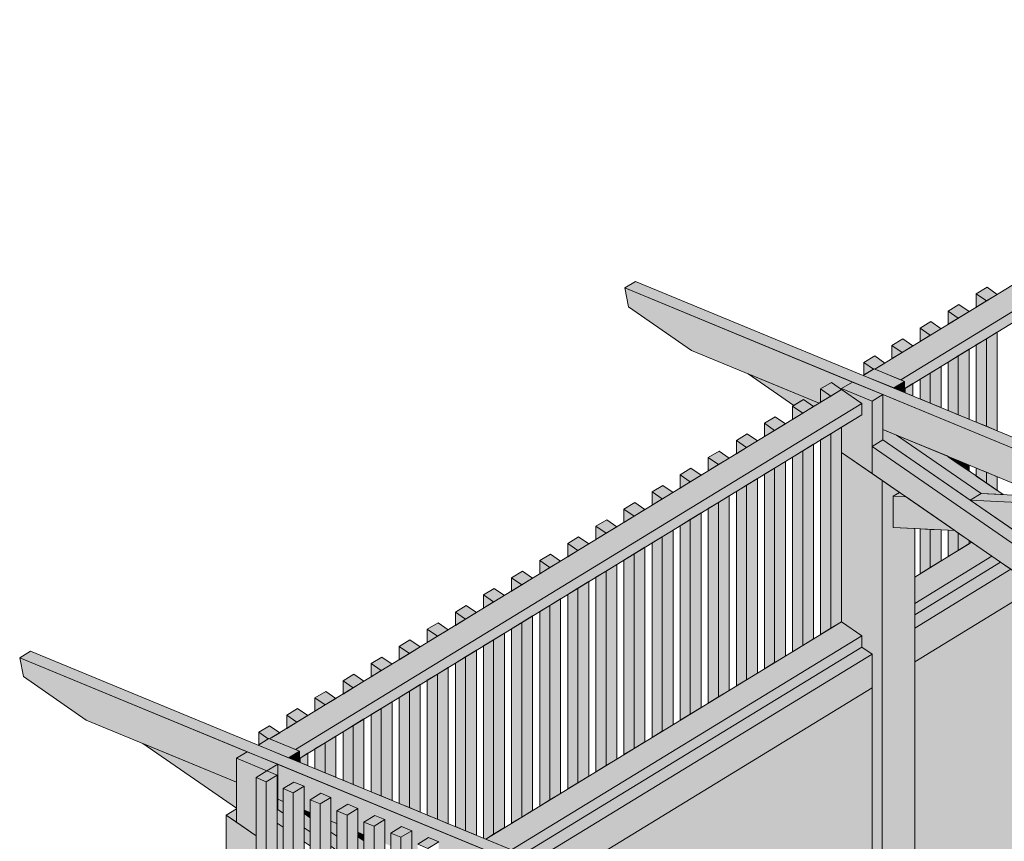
# Model space of a CAD drawing. Header units: millimetres. Extents: x 0 to 1517, y -116 to 725.
# Tile 174 of 256: x 704 to 737, y 600 to 627. Entities that reach past the tile are written whole.
import ezdxf

# ---------------------------------------------------------------- set-up
doc = ezdxf.new("R2010")
doc.units = ezdxf.units.MM
doc.layers.add('Ech.1_100', color=7, linetype='Continuous')

msp = doc.modelspace()

# ---------------------------------------------------------------- hatches: boundary and pattern name
at = {"layer": 'Ech.1_100', "linetype": 'Continuous', "lineweight": 5, "true_color": 0xe0d1b3, "transparency": 33554687}
for points in [[(732.983, 615.688), (733.854, 615.329), (752.945, 626.989), (752.26, 627.462), (732.983, 615.688)], [(733.854, 615.329), (733.984, 615.275), (733.984, 615.028), (752.945, 626.609), (752.945, 626.989), (733.854, 615.329)], [(712.586, 603.23), (713.457, 602.871), (732.549, 614.532), (731.864, 615.005), (712.586, 603.23)], [(733.984, 614.902), (734.006, 614.893), (734.006, 615.041), (733.984, 615.028), (733.984, 614.902)], [(713.457, 602.871), (713.587, 602.817), (713.587, 602.57), (732.549, 614.151), (732.549, 614.532), (713.457, 602.871)], [(734.326, 607.79), (736.931, 609.381), (736.246, 609.854), (734.326, 608.682), (734.326, 607.79)], [(734.326, 607.41), (737.224, 609.18), (736.931, 609.381), (734.326, 607.79), (734.326, 607.41)], [(719.867, 599.85), (720.738, 599.491), (732.549, 606.704), (731.864, 607.177), (719.867, 599.85)], [(720.738, 599.491), (721.11, 599.337), (732.549, 606.324), (732.549, 606.704), (720.738, 599.491)], [(713.587, 602.444), (713.609, 602.435), (713.609, 602.583), (713.587, 602.57), (713.587, 602.444)]]:
    msp.add_hatch(color=254, dxfattribs=at).paths.add_polyline_path(points)
at = {"layer": 'Ech.1_100', "linetype": 'Continuous', "lineweight": 5, "true_color": 0xd4c4b3, "transparency": 33554687}
for points in [[(761.024, 603.734), (724.922, 618.645), (724.557, 618.422), (760.66, 603.511), (761.024, 603.734)], [(726.801, 616.32), (731.106, 614.542), (731.157, 614.573), (731.157, 615.019), (731.521, 615.241), (731.864, 615.005), (731.864, 615.032), (732.228, 615.254), (724.557, 618.422), (724.682, 617.783), (726.801, 616.32)], [(753.809, 606.341), (733.255, 614.83), (733.255, 613.654), (753.444, 605.316), (753.444, 606.119), (753.809, 606.341)], [(748.755, 602.129), (749.12, 602.352), (733.255, 613.306), (732.891, 613.084), (748.755, 602.129)], [(736.563, 611.496), (737.303, 611.459), (735.417, 612.761), (733.709, 613.467), (736.563, 611.496)], [(748.054, 601.701), (748.755, 602.129), (732.891, 613.084), (732.891, 612.171), (748.054, 601.701)], [(740.628, 591.276), (704.525, 606.187), (704.161, 605.964), (740.263, 591.054), (740.628, 591.276)], [(711.831, 602.796), (704.161, 605.964), (704.286, 605.325), (706.404, 603.862), (711.467, 601.771), (711.467, 602.574), (711.831, 602.796)], [(717.941, 599.9), (718.284, 599.759), (718.284, 598.956), (718.485, 598.873), (718.485, 599.303), (718.849, 599.525), (719.192, 599.384), (719.192, 598.581), (719.393, 598.498), (719.393, 598.928), (719.757, 599.15), (720.099, 599.009), (720.099, 598.206), (720.3, 598.123), (720.3, 598.553), (720.665, 598.775), (721.007, 598.634), (721.007, 597.831), (721.208, 597.748), (721.208, 598.178), (721.572, 598.4), (721.915, 598.259), (721.915, 597.456), (722.116, 597.373), (722.116, 597.803), (722.48, 598.025), (722.823, 597.884), (722.823, 597.081), (723.024, 596.998), (723.024, 597.428), (723.388, 597.65), (723.731, 597.509), (723.731, 596.706), (723.932, 596.623), (723.932, 597.053), (724.296, 597.276), (724.638, 597.134), (724.638, 596.331), (724.839, 596.248), (724.839, 596.678), (725.204, 596.901), (725.546, 596.759), (725.546, 595.956), (725.747, 595.873), (725.747, 596.303), (726.111, 596.526), (726.454, 596.384), (726.454, 595.581), (726.655, 595.498), (726.655, 595.928), (727.019, 596.151), (727.362, 596.009), (727.362, 595.206), (727.563, 595.123), (727.563, 595.553), (727.927, 595.776), (728.269, 595.634), (728.269, 594.832), (728.47, 594.749), (728.47, 595.179), (728.835, 595.401), (729.177, 595.259), (729.177, 594.457), (729.378, 594.374), (729.378, 594.804), (729.742, 595.026), (730.085, 594.885), (730.085, 594.082), (730.286, 593.999), (730.286, 594.429), (730.65, 594.651), (730.993, 594.51), (730.993, 593.707), (731.194, 593.624), (731.194, 594.054), (731.558, 594.276), (731.9, 594.135), (731.9, 593.332), (732.101, 593.249), (732.101, 593.679), (732.466, 593.901), (732.808, 593.76), (732.808, 592.957), (733.009, 592.874), (733.009, 593.304), (733.048, 593.328), (733.048, 593.661), (733.412, 593.883), (712.859, 602.372), (712.859, 601.196), (713.038, 601.122), (713.038, 601.552), (713.403, 601.775), (713.745, 601.633), (713.745, 600.83), (713.946, 600.747), (713.946, 601.177), (714.31, 601.4), (714.653, 601.258), (714.653, 600.455), (714.854, 600.372), (714.854, 600.802), (715.218, 601.025), (715.561, 600.883), (715.561, 600.08), (715.762, 599.997), (715.762, 600.427), (716.126, 600.65), (716.468, 600.508), (716.468, 599.706), (716.669, 599.623), (716.669, 600.052), (717.034, 600.275), (717.376, 600.133), (717.376, 599.331), (717.577, 599.248), (717.577, 599.678), (717.941, 599.9)], [(712.859, 600.848), (712.837, 600.835), (712.837, 600.389), (713.038, 600.25), (713.038, 600.724), (712.859, 600.848)], [(713.946, 600.747), (713.745, 600.83), (713.745, 600.71), (713.946, 600.572), (713.946, 600.747)], [(712.837, 599.507), (713.038, 599.368), (713.038, 600.25), (712.837, 600.389), (712.837, 599.507)], [(714.854, 600.372), (714.653, 600.455), (714.653, 600.084), (714.854, 599.945), (714.854, 600.372)], [(713.946, 600.098), (713.745, 600.236), (713.745, 599.762), (713.946, 599.624), (713.946, 600.098)], [(715.561, 599.457), (715.762, 599.318), (715.762, 599.792), (715.561, 599.931), (715.561, 599.457)]]:
    msp.add_hatch(color=9, dxfattribs=at).paths.add_polyline_path(points)
at = {"layer": 'Ech.1_100', "linetype": 'Continuous', "lineweight": 5, "true_color": 0xeaddd7, "transparency": 33554687}
for points in [[(736.744, 617.986), (737.108, 618.208), (736.766, 618.445), (736.402, 618.222), (736.744, 617.986)], [(736.402, 617.776), (736.744, 617.986), (736.402, 618.222), (736.402, 617.776)], [(735.797, 617.407), (736.161, 617.63), (735.819, 617.866), (735.455, 617.644), (735.797, 617.407)], [(735.455, 617.198), (735.797, 617.407), (735.455, 617.644), (735.455, 617.198)], [(734.872, 617.288), (734.508, 617.065), (734.85, 616.829), (735.214, 617.051), (734.872, 617.288)], [(734.508, 616.62), (734.85, 616.829), (734.508, 617.065), (734.508, 616.62)], [(736.744, 613.762), (737.108, 613.611), (737.108, 616.936), (736.744, 616.714), (736.744, 613.762)], [(733.925, 616.709), (733.561, 616.487), (733.903, 616.25), (734.267, 616.473), (733.925, 616.709)], [(736.402, 613.903), (736.744, 613.762), (736.744, 616.714), (736.402, 616.505), (736.402, 613.903)], [(733.561, 616.041), (733.903, 616.25), (733.561, 616.487), (733.561, 616.041)], [(735.797, 614.153), (736.161, 614.003), (736.161, 616.358), (735.797, 616.135), (735.797, 614.153)], [(732.956, 615.699), (732.983, 615.688), (733.32, 615.894), (732.978, 616.131), (732.614, 615.909), (732.935, 615.686), (732.956, 615.699)], [(735.455, 614.294), (735.797, 614.153), (735.797, 616.135), (735.455, 615.926), (735.455, 614.294)], [(732.614, 615.49), (732.935, 615.686), (732.614, 615.909), (732.614, 615.49)], [(734.85, 614.544), (735.214, 614.394), (735.214, 615.78), (734.85, 615.557), (734.85, 614.544)], [(734.508, 614.686), (734.85, 614.544), (734.85, 615.557), (734.508, 615.348), (734.508, 614.686)], [(731.521, 615.241), (731.157, 615.019), (731.499, 614.782), (731.864, 615.005), (731.521, 615.241)], [(731.157, 614.573), (731.499, 614.782), (731.157, 615.019), (731.157, 614.573)], [(734.006, 614.893), (734.267, 614.785), (734.267, 615.201), (734.006, 615.041), (734.006, 614.893)], [(730.574, 614.663), (730.21, 614.44), (730.552, 614.204), (730.917, 614.426), (730.574, 614.663)], [(730.21, 613.995), (730.552, 614.204), (730.21, 614.44), (730.21, 613.995)], [(729.627, 614.084), (729.263, 613.862), (729.605, 613.625), (729.97, 613.848), (729.627, 614.084)], [(729.263, 613.416), (729.605, 613.625), (729.263, 613.862), (729.263, 613.416)], [(731.499, 606.955), (731.864, 607.177), (731.864, 613.733), (731.499, 613.51), (731.499, 606.955)], [(728.658, 613.047), (729.023, 613.269), (728.68, 613.506), (728.316, 613.283), (728.658, 613.047)], [(728.316, 612.838), (728.658, 613.047), (728.316, 613.283), (728.316, 612.838)], [(731.499, 613.51), (731.157, 613.301), (731.157, 606.746), (731.499, 606.955), (731.499, 613.51)], [(730.917, 613.154), (730.552, 612.932), (730.552, 606.377), (730.917, 606.599), (730.917, 613.154)], [(727.733, 612.928), (727.369, 612.705), (727.711, 612.469), (728.076, 612.691), (727.733, 612.928)], [(727.369, 612.259), (727.711, 612.469), (727.369, 612.705), (727.369, 612.259)], [(730.552, 612.932), (730.21, 612.723), (730.21, 606.167), (730.552, 606.377), (730.552, 612.932)], [(735.797, 612.604), (735.455, 612.746), (735.455, 612.735), (735.797, 612.499), (735.797, 612.604)], [(726.764, 611.89), (727.129, 612.113), (726.786, 612.349), (726.422, 612.127), (726.764, 611.89)], [(729.605, 612.354), (729.263, 612.144), (729.263, 605.589), (729.605, 605.798), (729.605, 612.354)], [(729.97, 612.576), (729.605, 612.354), (729.605, 605.798), (729.97, 606.021), (729.97, 612.576)], [(736.161, 612.454), (735.797, 612.604), (735.797, 612.499), (736.161, 612.247), (736.161, 612.454)], [(736.744, 612.213), (736.402, 612.355), (736.402, 612.082), (736.744, 611.845), (736.744, 612.213)], [(726.422, 611.681), (726.764, 611.89), (726.422, 612.127), (726.422, 611.681)], [(728.658, 605.22), (729.023, 605.442), (729.023, 611.998), (728.658, 611.775), (728.658, 605.22)], [(737.108, 612.063), (736.744, 612.213), (736.744, 611.845), (737.108, 611.594), (737.108, 612.063)], [(725.839, 611.771), (725.475, 611.548), (725.817, 611.312), (726.182, 611.534), (725.839, 611.771)], [(728.316, 605.011), (728.658, 605.22), (728.658, 611.775), (728.316, 611.566), (728.316, 605.011)], [(725.475, 611.103), (725.817, 611.312), (725.475, 611.548), (725.475, 611.103)], [(727.711, 604.641), (728.076, 604.864), (728.076, 611.419), (727.711, 611.197), (727.711, 604.641)], [(724.892, 611.192), (724.528, 610.97), (724.871, 610.733), (725.235, 610.956), (724.892, 611.192)], [(724.528, 610.524), (724.871, 610.733), (724.528, 610.97), (724.528, 610.524)], [(727.711, 611.197), (727.369, 610.988), (727.369, 604.432), (727.711, 604.641), (727.711, 611.197)], [(726.764, 604.063), (727.129, 604.285), (727.129, 610.841), (726.764, 610.618), (726.764, 604.063)], [(723.945, 610.614), (723.581, 610.391), (723.924, 610.155), (724.288, 610.377), (723.945, 610.614)], [(723.581, 609.946), (723.924, 610.155), (723.581, 610.391), (723.581, 609.946)], [(726.422, 603.854), (726.764, 604.063), (726.764, 610.618), (726.422, 610.409), (726.422, 603.854)], [(734.85, 610.287), (734.508, 610.304), (734.508, 608.792), (734.85, 609.002), (734.85, 610.287)], [(722.998, 610.036), (722.634, 609.813), (722.977, 609.577), (723.341, 609.799), (722.998, 610.036)], [(725.475, 603.275), (725.817, 603.485), (725.817, 610.04), (725.475, 609.831), (725.475, 603.275)], [(725.817, 603.485), (726.182, 603.707), (726.182, 610.262), (725.817, 610.04), (725.817, 603.485)], [(735.214, 610.269), (734.85, 610.287), (734.85, 609.002), (735.214, 609.224), (735.214, 610.269)], [(735.68, 610.246), (735.455, 610.257), (735.455, 609.371), (735.797, 609.58), (735.797, 610.165), (735.68, 610.246)], [(735.797, 609.58), (736.161, 609.803), (736.161, 609.913), (735.797, 610.165), (735.797, 609.58)], [(722.634, 609.367), (722.977, 609.577), (722.634, 609.813), (722.634, 609.367)], [(724.871, 602.906), (725.235, 603.129), (725.235, 609.684), (724.871, 609.462), (724.871, 602.906)], [(722.03, 608.998), (722.394, 609.221), (722.051, 609.457), (721.687, 609.235), (722.03, 608.998)], [(724.528, 602.697), (724.871, 602.906), (724.871, 609.462), (724.528, 609.252), (724.528, 602.697)], [(721.687, 608.789), (722.03, 608.998), (721.687, 609.235), (721.687, 608.789)], [(724.288, 609.106), (723.924, 608.883), (723.924, 602.328), (724.288, 602.55), (724.288, 609.106)], [(721.104, 608.879), (720.74, 608.656), (721.083, 608.42), (721.447, 608.642), (721.104, 608.879)], [(720.74, 608.211), (721.083, 608.42), (720.74, 608.656), (720.74, 608.211)], [(723.581, 602.119), (723.924, 602.328), (723.924, 608.883), (723.581, 608.674), (723.581, 602.119)], [(722.977, 608.305), (722.634, 608.096), (722.634, 601.54), (722.977, 601.749), (722.977, 608.305)], [(722.977, 601.749), (723.341, 601.972), (723.341, 608.527), (722.977, 608.305), (722.977, 601.749)], [(720.136, 607.841), (720.5, 608.064), (720.157, 608.3), (719.793, 608.078), (720.136, 607.841)], [(719.793, 607.632), (720.136, 607.841), (719.793, 608.078), (719.793, 607.632)], [(719.21, 607.722), (718.846, 607.499), (719.189, 607.263), (719.553, 607.485), (719.21, 607.722)], [(722.03, 607.726), (721.687, 607.517), (721.687, 600.962), (722.03, 601.171), (722.03, 607.726)], [(722.394, 607.949), (722.03, 607.726), (722.03, 601.171), (722.394, 601.393), (722.394, 607.949)], [(718.846, 607.054), (719.189, 607.263), (718.846, 607.499), (718.846, 607.054)], [(721.447, 607.37), (721.083, 607.148), (721.083, 600.593), (721.447, 600.815), (721.447, 607.37)], [(718.263, 607.144), (717.899, 606.921), (718.242, 606.685), (718.606, 606.907), (718.263, 607.144)], [(720.74, 600.383), (721.083, 600.593), (721.083, 607.148), (720.74, 606.939), (720.74, 600.383)], [(717.899, 606.475), (718.242, 606.685), (717.899, 606.921), (717.899, 606.475)], [(720.136, 600.014), (720.5, 600.237), (720.5, 606.792), (720.136, 606.57), (720.136, 600.014)], [(717.295, 606.106), (717.659, 606.329), (717.316, 606.565), (716.952, 606.343), (717.295, 606.106)], [(716.952, 605.897), (717.295, 606.106), (716.952, 606.343), (716.952, 605.897)], [(719.793, 599.881), (719.867, 599.85), (720.136, 600.014), (720.136, 606.57), (719.793, 606.36), (719.793, 599.881)], [(716.369, 605.987), (716.005, 605.764), (716.348, 605.528), (716.712, 605.75), (716.369, 605.987)], [(718.846, 600.272), (719.189, 600.131), (719.189, 605.991), (718.846, 605.782), (718.846, 600.272)], [(719.189, 600.131), (719.553, 599.98), (719.553, 606.214), (719.189, 605.991), (719.189, 600.131)], [(716.005, 605.319), (716.348, 605.528), (716.005, 605.764), (716.005, 605.319)], [(715.422, 605.408), (715.058, 605.186), (715.401, 604.949), (715.765, 605.172), (715.422, 605.408)], [(717.899, 600.663), (718.242, 600.522), (718.242, 605.413), (717.899, 605.204), (717.899, 600.663)], [(718.242, 600.522), (718.606, 600.371), (718.606, 605.635), (718.242, 605.413), (718.242, 600.522)], [(715.058, 604.74), (715.401, 604.949), (715.058, 605.186), (715.058, 604.74)], [(717.295, 600.913), (717.659, 600.762), (717.659, 605.057), (717.295, 604.834), (717.295, 600.913)], [(714.475, 604.83), (714.111, 604.607), (714.454, 604.371), (714.818, 604.593), (714.475, 604.83)], [(716.952, 601.054), (717.295, 600.913), (717.295, 604.834), (716.952, 604.625), (716.952, 601.054)], [(714.111, 604.162), (714.454, 604.371), (714.111, 604.607), (714.111, 604.162)], [(716.348, 601.304), (716.712, 601.154), (716.712, 604.478), (716.348, 604.256), (716.348, 601.304)], [(713.507, 603.793), (713.871, 604.015), (713.528, 604.252), (713.164, 604.029), (713.507, 603.793)], [(713.164, 603.583), (713.507, 603.793), (713.164, 604.029), (713.164, 603.583)], [(716.005, 601.445), (716.348, 601.304), (716.348, 604.256), (716.005, 604.047), (716.005, 601.445)], [(712.56, 603.241), (712.586, 603.23), (712.924, 603.437), (712.581, 603.673), (712.217, 603.451), (712.539, 603.229), (712.56, 603.241)], [(715.058, 601.837), (715.401, 601.695), (715.401, 603.678), (715.058, 603.468), (715.058, 601.837)], [(715.401, 601.695), (715.765, 601.545), (715.765, 603.9), (715.401, 603.678), (715.401, 601.695)], [(712.217, 603.032), (712.539, 603.229), (712.217, 603.451), (712.217, 603.032)], [(714.111, 602.228), (714.454, 602.086), (714.454, 603.099), (714.111, 602.89), (714.111, 602.228)], [(714.454, 602.086), (714.818, 601.936), (714.818, 603.322), (714.454, 603.099), (714.454, 602.086)], [(713.609, 602.435), (713.871, 602.327), (713.871, 602.743), (713.609, 602.583), (713.609, 602.435)], [(712.837, 602.008), (712.495, 602.15), (712.131, 601.927), (712.473, 601.786), (712.837, 602.008)], [(712.473, 596.243), (712.655, 596.354), (712.837, 596.656), (712.837, 602.008), (712.473, 601.786), (712.473, 596.243)], [(712.473, 601.786), (712.131, 601.927), (712.131, 596.479), (712.473, 596.243), (712.473, 601.786)], [(713.745, 601.633), (713.403, 601.775), (713.038, 601.552), (713.381, 601.411), (713.745, 601.633)], [(713.381, 601.411), (713.038, 601.552), (713.038, 595.853), (713.381, 595.616), (713.381, 601.411)], [(713.381, 595.616), (713.563, 595.727), (713.745, 596.029), (713.745, 601.633), (713.381, 601.411), (713.381, 595.616)], [(714.653, 601.258), (714.31, 601.4), (713.946, 601.177), (714.289, 601.036), (714.653, 601.258)], [(714.289, 601.036), (713.946, 601.177), (713.946, 595.226), (714.289, 594.989), (714.289, 601.036)], [(714.289, 594.989), (714.471, 595.101), (714.653, 595.402), (714.653, 601.258), (714.289, 601.036), (714.289, 594.989)], [(715.561, 600.883), (715.218, 601.025), (714.854, 600.802), (715.196, 600.661), (715.561, 600.883)], [(715.196, 600.661), (714.854, 600.802), (714.854, 594.599), (715.196, 594.363), (715.196, 600.661)], [(715.561, 600.883), (715.196, 600.661), (715.196, 594.363), (715.379, 594.474), (715.561, 594.775), (715.561, 600.883)], [(715.762, 600.427), (716.104, 600.286), (716.468, 600.508), (716.126, 600.65), (715.762, 600.427)], [(716.104, 600.286), (715.762, 600.427), (715.762, 593.972), (716.104, 593.736), (716.104, 600.286)], [(716.468, 600.508), (716.104, 600.286), (716.104, 593.736), (716.286, 593.847), (716.468, 594.148), (716.468, 600.508)], [(716.669, 600.052), (717.012, 599.911), (717.376, 600.133), (717.034, 600.275), (716.669, 600.052)], [(717.012, 599.911), (716.669, 600.052), (716.669, 593.345), (717.012, 593.109), (717.012, 599.911)], [(717.012, 593.109), (717.194, 593.22), (717.376, 593.521), (717.376, 600.133), (717.012, 599.911), (717.012, 593.109)], [(718.284, 599.759), (717.941, 599.9), (717.577, 599.678), (717.92, 599.536), (718.284, 599.759)]]:
    msp.add_hatch(color=254, dxfattribs=at).paths.add_polyline_path(points)
at = {"layer": 'Ech.1_100', "linetype": 'Continuous', "lineweight": 5, "true_color": 0xe0c8b3, "transparency": 33554687}
for points in [[(732.592, 615.477), (733.62, 615.052), (733.984, 615.275), (732.956, 615.699), (732.592, 615.477)], [(733.62, 615.052), (733.984, 614.902), (733.984, 615.275), (733.62, 615.052)], [(731.864, 615.032), (732.891, 614.607), (733.255, 614.83), (732.228, 615.254), (731.864, 615.032)], [(732.891, 614.607), (731.864, 615.032), (731.864, 615.005), (732.549, 614.532), (732.549, 614.151), (731.864, 613.733), (731.864, 612.881), (732.891, 612.171), (732.891, 614.607)], [(733.255, 614.83), (732.891, 614.607), (732.891, 613.084), (733.255, 613.306), (733.255, 614.83)], [(712.196, 603.019), (713.223, 602.594), (713.587, 602.817), (712.56, 603.241), (712.196, 603.019)], [(711.467, 602.574), (712.495, 602.15), (712.859, 602.372), (711.831, 602.796), (711.467, 602.574)], [(713.223, 602.594), (713.587, 602.444), (713.587, 602.817), (713.223, 602.594)], [(712.495, 602.15), (711.467, 602.574), (711.467, 600.423), (712.131, 599.965), (712.131, 601.927), (712.495, 602.15)], [(712.495, 602.15), (712.837, 602.008), (712.837, 600.835), (712.859, 600.848), (712.859, 602.372), (712.495, 602.15)]]:
    msp.add_hatch(color=9, dxfattribs=at).paths.add_polyline_path(points)
at = {"layer": 'Ech.1_100', "linetype": 'Continuous', "lineweight": 5, "true_color": 0xf7d1b3, "transparency": 33554687}
for points in [[(731.106, 614.542), (728.713, 615.53), (730.253, 614.467), (730.574, 614.663), (730.917, 614.426), (731.106, 614.542)], [(733.709, 613.467), (733.255, 613.654), (733.255, 613.306), (736.199, 611.274), (736.563, 611.496), (733.709, 613.467)], [(711.467, 601.771), (708.316, 603.072), (711.467, 600.897), (711.467, 601.771)], [(713.038, 601.122), (712.859, 601.196), (712.859, 600.848), (713.038, 600.724), (713.038, 601.122)], [(713.745, 600.236), (713.946, 600.098), (713.946, 600.572), (713.745, 600.71), (713.745, 600.236)], [(714.854, 599.945), (714.653, 600.084), (714.653, 599.61), (714.854, 599.471), (714.854, 599.945)]]:
    msp.add_hatch(color=254, dxfattribs=at).paths.add_polyline_path(points)
at = {"layer": 'Ech.1_100', "linetype": 'Continuous', "lineweight": 5, "true_color": 0xdcdcdc, "transparency": 33554687}
for points in [[(732.891, 594.471), (733.234, 594.33), (733.234, 611.935), (731.864, 612.881), (731.864, 607.177), (732.549, 606.704), (732.549, 606.324), (732.891, 606.088), (732.891, 594.471)], [(734.326, 610.313), (733.598, 610.349), (733.598, 611.403), (733.813, 611.534), (733.234, 611.935), (733.234, 594.33), (733.776, 594.106), (734.141, 594.328), (734.326, 594.251), (734.326, 610.313)], [(737.224, 609.18), (734.326, 607.41), (734.326, 606.964), (737.566, 608.943), (737.224, 609.18)], [(734.326, 605.824), (738.443, 608.338), (737.566, 608.943), (734.326, 606.964), (734.326, 605.824)], [(721.11, 599.337), (721.545, 599.157), (732.891, 606.088), (732.549, 606.324), (721.11, 599.337)], [(721.545, 599.157), (722.659, 598.697), (732.891, 604.947), (732.891, 606.088), (721.545, 599.157)], [(711.467, 600.869), (711.125, 600.659), (711.467, 600.423), (711.467, 600.869)], [(712.655, 596.354), (712.473, 596.243), (712.131, 596.479), (712.131, 599.965), (711.125, 600.659), (711.125, 574.805), (712.837, 573.622), (712.837, 596.465), (712.756, 596.521), (712.655, 596.354)]]:
    msp.add_hatch(color=254, dxfattribs=at).paths.add_polyline_path(points)
at = {"layer": 'Ech.1_100', "linetype": 'Continuous', "lineweight": 5, "true_color": 0xe0d9d1, "transparency": 33554687}
for points in [[(733.598, 611.403), (734.035, 611.381), (733.813, 611.534), (733.598, 611.403)], [(734.035, 611.381), (733.598, 611.403), (733.598, 610.349), (735.68, 610.246), (734.035, 611.381)], [(736.199, 611.274), (739.405, 611.114), (738.743, 611.388), (736.563, 611.496), (736.199, 611.274)], [(737.843, 610.138), (742.305, 609.917), (739.405, 611.114), (736.199, 611.274), (737.843, 610.138)]]:
    msp.add_hatch(color=254, dxfattribs=at).paths.add_polyline_path(points)
at = {"layer": 'Ech.1_100', "linetype": 'Continuous', "lineweight": 5, "true_color": 0xf8f8f8, "transparency": 33554687}
for points in [[(734.326, 594.251), (735.168, 593.904), (735.168, 593.831), (748.054, 601.701), (738.443, 608.338), (734.326, 605.824), (734.326, 594.251)], [(722.659, 598.697), (732.891, 594.471), (732.891, 604.947), (722.659, 598.697)]]:
    msp.add_hatch(color=7, dxfattribs=at).paths.add_polyline_path(points)
at = {"layer": 'Ech.1_100', "linetype": 'Continuous', "lineweight": 5, "true_color": 0xb3b3b3, "transparency": 33554687}
msp.add_hatch(color=253, dxfattribs=at).paths.add_polyline_path([(715.762, 599.997), (715.561, 600.08), (715.561, 599.931), (715.762, 599.792), (715.762, 599.997)])

# ---------------------------------------------------------------- linework, layer by layer
at = {"layer": 'Ech.1_100', "color": 7, "linetype": 'Continuous', "lineweight": 5}
for points in [[(732.983, 615.688), (733.854, 615.329), (752.945, 626.989), (752.26, 627.462), (732.983, 615.688)], [(733.854, 615.329), (733.984, 615.275), (733.984, 615.028), (752.945, 626.609), (752.945, 626.989), (733.854, 615.329)], [(761.024, 603.734), (724.922, 618.645), (724.557, 618.422), (760.66, 603.511), (761.024, 603.734)], [(726.801, 616.32), (731.106, 614.542), (731.157, 614.573), (731.157, 615.019), (731.521, 615.241), (731.864, 615.005), (731.864, 615.032), (732.228, 615.254), (724.557, 618.422), (724.682, 617.783), (726.801, 616.32)], [(736.744, 617.986), (737.108, 618.208), (736.766, 618.445), (736.402, 618.222), (736.744, 617.986)], [(736.402, 617.776), (736.744, 617.986), (736.402, 618.222), (736.402, 617.776)], [(735.797, 617.407), (736.161, 617.63), (735.819, 617.866), (735.455, 617.644), (735.797, 617.407)], [(735.455, 617.198), (735.797, 617.407), (735.455, 617.644), (735.455, 617.198)], [(734.872, 617.288), (734.508, 617.065), (734.85, 616.829), (735.214, 617.051), (734.872, 617.288)], [(734.508, 616.62), (734.85, 616.829), (734.508, 617.065), (734.508, 616.62)], [(736.744, 613.762), (737.108, 613.611), (737.108, 616.936), (736.744, 616.714), (736.744, 613.762)], [(733.925, 616.709), (733.561, 616.487), (733.903, 616.25), (734.267, 616.473), (733.925, 616.709)], [(736.402, 613.903), (736.744, 613.762), (736.744, 616.714), (736.402, 616.505), (736.402, 613.903)], [(733.561, 616.041), (733.903, 616.25), (733.561, 616.487), (733.561, 616.041)], [(735.797, 614.153), (736.161, 614.003), (736.161, 616.358), (735.797, 616.135), (735.797, 614.153)], [(732.956, 615.699), (732.983, 615.688), (733.32, 615.894), (732.978, 616.131), (732.614, 615.909), (732.935, 615.686), (732.956, 615.699)], [(735.455, 614.294), (735.797, 614.153), (735.797, 616.135), (735.455, 615.926), (735.455, 614.294)], [(732.592, 615.477), (733.62, 615.052), (733.984, 615.275), (732.956, 615.699), (732.592, 615.477)], [(732.614, 615.49), (732.935, 615.686), (732.614, 615.909), (732.614, 615.49)], [(734.85, 614.544), (735.214, 614.394), (735.214, 615.78), (734.85, 615.557), (734.85, 614.544)], [(731.106, 614.542), (728.713, 615.53), (730.253, 614.467), (730.574, 614.663), (730.917, 614.426), (731.106, 614.542)], [(733.62, 615.052), (733.984, 614.902), (733.984, 615.275), (733.62, 615.052)], [(734.508, 614.686), (734.85, 614.544), (734.85, 615.557), (734.508, 615.348), (734.508, 614.686)], [(712.586, 603.23), (713.457, 602.871), (732.549, 614.532), (731.864, 615.005), (712.586, 603.23)], [(731.521, 615.241), (731.157, 615.019), (731.499, 614.782), (731.864, 615.005), (731.521, 615.241)], [(731.157, 614.573), (731.499, 614.782), (731.157, 615.019), (731.157, 614.573)], [(731.864, 615.032), (732.891, 614.607), (733.255, 614.83), (732.228, 615.254), (731.864, 615.032)], [(732.891, 614.607), (731.864, 615.032), (731.864, 615.005), (732.549, 614.532), (732.549, 614.151), (731.864, 613.733), (731.864, 612.881), (732.891, 612.171), (732.891, 614.607)], [(733.984, 614.902), (734.006, 614.893), (734.006, 615.041), (733.984, 615.028), (733.984, 614.902)], [(734.006, 614.893), (734.267, 614.785), (734.267, 615.201), (734.006, 615.041), (734.006, 614.893)], [(730.574, 614.663), (730.21, 614.44), (730.552, 614.204), (730.917, 614.426), (730.574, 614.663)], [(733.255, 614.83), (732.891, 614.607), (732.891, 613.084), (733.255, 613.306), (733.255, 614.83)], [(753.809, 606.341), (733.255, 614.83), (733.255, 613.654), (753.444, 605.316), (753.444, 606.119), (753.809, 606.341)], [(713.457, 602.871), (713.587, 602.817), (713.587, 602.57), (732.549, 614.151), (732.549, 614.532), (713.457, 602.871)], [(730.21, 613.995), (730.552, 614.204), (730.21, 614.44), (730.21, 613.995)], [(729.627, 614.084), (729.263, 613.862), (729.605, 613.625), (729.97, 613.848), (729.627, 614.084)], [(729.263, 613.416), (729.605, 613.625), (729.263, 613.862), (729.263, 613.416)], [(731.499, 606.955), (731.864, 607.177), (731.864, 613.733), (731.499, 613.51), (731.499, 606.955)], [(733.709, 613.467), (733.255, 613.654), (733.255, 613.306), (736.199, 611.274), (736.563, 611.496), (733.709, 613.467)], [(728.658, 613.047), (729.023, 613.269), (728.68, 613.506), (728.316, 613.283), (728.658, 613.047)], [(728.316, 612.838), (728.658, 613.047), (728.316, 613.283), (728.316, 612.838)], [(731.499, 613.51), (731.157, 613.301), (731.157, 606.746), (731.499, 606.955), (731.499, 613.51)], [(748.755, 602.129), (749.12, 602.352), (733.255, 613.306), (732.891, 613.084), (748.755, 602.129)], [(736.563, 611.496), (737.303, 611.459), (735.417, 612.761), (733.709, 613.467), (736.563, 611.496)], [(730.917, 613.154), (730.552, 612.932), (730.552, 606.377), (730.917, 606.599), (730.917, 613.154)], [(748.054, 601.701), (748.755, 602.129), (732.891, 613.084), (732.891, 612.171), (748.054, 601.701)], [(727.733, 612.928), (727.369, 612.705), (727.711, 612.469), (728.076, 612.691), (727.733, 612.928)], [(727.369, 612.259), (727.711, 612.469), (727.369, 612.705), (727.369, 612.259)], [(730.552, 612.932), (730.21, 612.723), (730.21, 606.167), (730.552, 606.377), (730.552, 612.932)], [(732.891, 594.471), (733.234, 594.33), (733.234, 611.935), (731.864, 612.881), (731.864, 607.177), (732.549, 606.704), (732.549, 606.324), (732.891, 606.088), (732.891, 594.471)], [(735.797, 612.604), (735.455, 612.746), (735.455, 612.735), (735.797, 612.499), (735.797, 612.604)], [(726.764, 611.89), (727.129, 612.113), (726.786, 612.349), (726.422, 612.127), (726.764, 611.89)], [(729.605, 612.354), (729.263, 612.144), (729.263, 605.589), (729.605, 605.798), (729.605, 612.354)], [(729.97, 612.576), (729.605, 612.354), (729.605, 605.798), (729.97, 606.021), (729.97, 612.576)], [(736.161, 612.454), (735.797, 612.604), (735.797, 612.499), (736.161, 612.247), (736.161, 612.454)], [(736.744, 612.213), (736.402, 612.355), (736.402, 612.082), (736.744, 611.845), (736.744, 612.213)], [(726.422, 611.681), (726.764, 611.89), (726.422, 612.127), (726.422, 611.681)], [(728.658, 605.22), (729.023, 605.442), (729.023, 611.998), (728.658, 611.775), (728.658, 605.22)], [(737.108, 612.063), (736.744, 612.213), (736.744, 611.845), (737.108, 611.594), (737.108, 612.063)], [(725.839, 611.771), (725.475, 611.548), (725.817, 611.312), (726.182, 611.534), (725.839, 611.771)], [(728.316, 605.011), (728.658, 605.22), (728.658, 611.775), (728.316, 611.566), (728.316, 605.011)], [(734.326, 610.313), (733.598, 610.349), (733.598, 611.403), (733.813, 611.534), (733.234, 611.935), (733.234, 594.33), (733.776, 594.106), (734.141, 594.328), (734.326, 594.251), (734.326, 610.313)], [(725.475, 611.103), (725.817, 611.312), (725.475, 611.548), (725.475, 611.103)], [(727.711, 604.641), (728.076, 604.864), (728.076, 611.419), (727.711, 611.197), (727.711, 604.641)], [(733.598, 611.403), (734.035, 611.381), (733.813, 611.534), (733.598, 611.403)], [(734.035, 611.381), (733.598, 611.403), (733.598, 610.349), (735.68, 610.246), (734.035, 611.381)], [(736.199, 611.274), (739.405, 611.114), (738.743, 611.388), (736.563, 611.496), (736.199, 611.274)], [(724.892, 611.192), (724.528, 610.97), (724.871, 610.733), (725.235, 610.956), (724.892, 611.192)], [(724.528, 610.524), (724.871, 610.733), (724.528, 610.97), (724.528, 610.524)], [(727.711, 611.197), (727.369, 610.988), (727.369, 604.432), (727.711, 604.641), (727.711, 611.197)], [(737.843, 610.138), (742.305, 609.917), (739.405, 611.114), (736.199, 611.274), (737.843, 610.138)], [(726.764, 604.063), (727.129, 604.285), (727.129, 610.841), (726.764, 610.618), (726.764, 604.063)], [(723.945, 610.614), (723.581, 610.391), (723.924, 610.155), (724.288, 610.377), (723.945, 610.614)], [(723.581, 609.946), (723.924, 610.155), (723.581, 610.391), (723.581, 609.946)], [(726.422, 603.854), (726.764, 604.063), (726.764, 610.618), (726.422, 610.409), (726.422, 603.854)], [(734.85, 610.287), (734.508, 610.304), (734.508, 608.792), (734.85, 609.002), (734.85, 610.287)], [(722.998, 610.036), (722.634, 609.813), (722.977, 609.577), (723.341, 609.799), (722.998, 610.036)], [(725.475, 603.275), (725.817, 603.485), (725.817, 610.04), (725.475, 609.831), (725.475, 603.275)], [(725.817, 603.485), (726.182, 603.707), (726.182, 610.262), (725.817, 610.04), (725.817, 603.485)], [(735.214, 610.269), (734.85, 610.287), (734.85, 609.002), (735.214, 609.224), (735.214, 610.269)], [(735.68, 610.246), (735.455, 610.257), (735.455, 609.371), (735.797, 609.58), (735.797, 610.165), (735.68, 610.246)], [(735.797, 609.58), (736.161, 609.803), (736.161, 609.913), (735.797, 610.165), (735.797, 609.58)], [(722.634, 609.367), (722.977, 609.577), (722.634, 609.813), (722.634, 609.367)], [(724.871, 602.906), (725.235, 603.129), (725.235, 609.684), (724.871, 609.462), (724.871, 602.906)], [(734.326, 607.79), (736.931, 609.381), (736.246, 609.854), (734.326, 608.682), (734.326, 607.79)], [(722.03, 608.998), (722.394, 609.221), (722.051, 609.457), (721.687, 609.235), (722.03, 608.998)], [(724.528, 602.697), (724.871, 602.906), (724.871, 609.462), (724.528, 609.252), (724.528, 602.697)], [(734.326, 607.41), (737.224, 609.18), (736.931, 609.381), (734.326, 607.79), (734.326, 607.41)], [(721.687, 608.789), (722.03, 608.998), (721.687, 609.235), (721.687, 608.789)], [(724.288, 609.106), (723.924, 608.883), (723.924, 602.328), (724.288, 602.55), (724.288, 609.106)], [(737.224, 609.18), (734.326, 607.41), (734.326, 606.964), (737.566, 608.943), (737.224, 609.18)], [(721.104, 608.879), (720.74, 608.656), (721.083, 608.42), (721.447, 608.642), (721.104, 608.879)], [(720.74, 608.211), (721.083, 608.42), (720.74, 608.656), (720.74, 608.211)], [(723.581, 602.119), (723.924, 602.328), (723.924, 608.883), (723.581, 608.674), (723.581, 602.119)], [(734.326, 605.824), (738.443, 608.338), (737.566, 608.943), (734.326, 606.964), (734.326, 605.824)], [(722.977, 608.305), (722.634, 608.096), (722.634, 601.54), (722.977, 601.749), (722.977, 608.305)], [(722.977, 601.749), (723.341, 601.972), (723.341, 608.527), (722.977, 608.305), (722.977, 601.749)], [(734.326, 594.251), (735.168, 593.904), (735.168, 593.831), (748.054, 601.701), (738.443, 608.338), (734.326, 605.824), (734.326, 594.251)], [(720.136, 607.841), (720.5, 608.064), (720.157, 608.3), (719.793, 608.078), (720.136, 607.841)], [(719.793, 607.632), (720.136, 607.841), (719.793, 608.078), (719.793, 607.632)], [(719.21, 607.722), (718.846, 607.499), (719.189, 607.263), (719.553, 607.485), (719.21, 607.722)], [(722.03, 607.726), (721.687, 607.517), (721.687, 600.962), (722.03, 601.171), (722.03, 607.726)], [(722.394, 607.949), (722.03, 607.726), (722.03, 601.171), (722.394, 601.393), (722.394, 607.949)], [(718.846, 607.054), (719.189, 607.263), (718.846, 607.499), (718.846, 607.054)], [(721.447, 607.37), (721.083, 607.148), (721.083, 600.593), (721.447, 600.815), (721.447, 607.37)], [(718.263, 607.144), (717.899, 606.921), (718.242, 606.685), (718.606, 606.907), (718.263, 607.144)], [(719.867, 599.85), (720.738, 599.491), (732.549, 606.704), (731.864, 607.177), (719.867, 599.85)], [(720.74, 600.383), (721.083, 600.593), (721.083, 607.148), (720.74, 606.939), (720.74, 600.383)], [(717.899, 606.475), (718.242, 606.685), (717.899, 606.921), (717.899, 606.475)], [(720.136, 600.014), (720.5, 600.237), (720.5, 606.792), (720.136, 606.57), (720.136, 600.014)], [(720.738, 599.491), (721.11, 599.337), (732.549, 606.324), (732.549, 606.704), (720.738, 599.491)], [(717.295, 606.106), (717.659, 606.329), (717.316, 606.565), (716.952, 606.343), (717.295, 606.106)], [(716.952, 605.897), (717.295, 606.106), (716.952, 606.343), (716.952, 605.897)], [(719.793, 599.881), (719.867, 599.85), (720.136, 600.014), (720.136, 606.57), (719.793, 606.36), (719.793, 599.881)], [(721.11, 599.337), (721.545, 599.157), (732.891, 606.088), (732.549, 606.324), (721.11, 599.337)], [(740.628, 591.276), (704.525, 606.187), (704.161, 605.964), (740.263, 591.054), (740.628, 591.276)], [(716.369, 605.987), (716.005, 605.764), (716.348, 605.528), (716.712, 605.75), (716.369, 605.987)], [(718.846, 600.272), (719.189, 600.131), (719.189, 605.991), (718.846, 605.782), (718.846, 600.272)], [(719.189, 600.131), (719.553, 599.98), (719.553, 606.214), (719.189, 605.991), (719.189, 600.131)], [(721.545, 599.157), (722.659, 598.697), (732.891, 604.947), (732.891, 606.088), (721.545, 599.157)], [(711.831, 602.796), (704.161, 605.964), (704.286, 605.325), (706.404, 603.862), (711.467, 601.771), (711.467, 602.574), (711.831, 602.796)], [(716.005, 605.319), (716.348, 605.528), (716.005, 605.764), (716.005, 605.319)], [(715.422, 605.408), (715.058, 605.186), (715.401, 604.949), (715.765, 605.172), (715.422, 605.408)], [(717.899, 600.663), (718.242, 600.522), (718.242, 605.413), (717.899, 605.204), (717.899, 600.663)], [(718.242, 600.522), (718.606, 600.371), (718.606, 605.635), (718.242, 605.413), (718.242, 600.522)], [(715.058, 604.74), (715.401, 604.949), (715.058, 605.186), (715.058, 604.74)], [(717.295, 600.913), (717.659, 600.762), (717.659, 605.057), (717.295, 604.834), (717.295, 600.913)], [(714.475, 604.83), (714.111, 604.607), (714.454, 604.371), (714.818, 604.593), (714.475, 604.83)], [(716.952, 601.054), (717.295, 600.913), (717.295, 604.834), (716.952, 604.625), (716.952, 601.054)], [(722.659, 598.697), (732.891, 594.471), (732.891, 604.947), (722.659, 598.697)], [(714.111, 604.162), (714.454, 604.371), (714.111, 604.607), (714.111, 604.162)], [(716.348, 601.304), (716.712, 601.154), (716.712, 604.478), (716.348, 604.256), (716.348, 601.304)], [(713.507, 603.793), (713.871, 604.015), (713.528, 604.252), (713.164, 604.029), (713.507, 603.793)], [(713.164, 603.583), (713.507, 603.793), (713.164, 604.029), (713.164, 603.583)], [(716.005, 601.445), (716.348, 601.304), (716.348, 604.256), (716.005, 604.047), (716.005, 601.445)], [(712.56, 603.241), (712.586, 603.23), (712.924, 603.437), (712.581, 603.673), (712.217, 603.451), (712.539, 603.229), (712.56, 603.241)], [(715.058, 601.837), (715.401, 601.695), (715.401, 603.678), (715.058, 603.468), (715.058, 601.837)], [(715.401, 601.695), (715.765, 601.545), (715.765, 603.9), (715.401, 603.678), (715.401, 601.695)], [(712.217, 603.032), (712.539, 603.229), (712.217, 603.451), (712.217, 603.032)], [(711.467, 601.771), (708.316, 603.072), (711.467, 600.897), (711.467, 601.771)], [(712.196, 603.019), (713.223, 602.594), (713.587, 602.817), (712.56, 603.241), (712.196, 603.019)], [(714.111, 602.228), (714.454, 602.086), (714.454, 603.099), (714.111, 602.89), (714.111, 602.228)], [(714.454, 602.086), (714.818, 601.936), (714.818, 603.322), (714.454, 603.099), (714.454, 602.086)], [(711.467, 602.574), (712.495, 602.15), (712.859, 602.372), (711.831, 602.796), (711.467, 602.574)], [(713.223, 602.594), (713.587, 602.444), (713.587, 602.817), (713.223, 602.594)], [(713.609, 602.435), (713.871, 602.327), (713.871, 602.743), (713.609, 602.583), (713.609, 602.435)], [(712.495, 602.15), (711.467, 602.574), (711.467, 600.423), (712.131, 599.965), (712.131, 601.927), (712.495, 602.15)], [(712.495, 602.15), (712.837, 602.008), (712.837, 600.835), (712.859, 600.848), (712.859, 602.372), (712.495, 602.15)], [(713.587, 602.444), (713.609, 602.435), (713.609, 602.583), (713.587, 602.57), (713.587, 602.444)], [(712.837, 602.008), (712.495, 602.15), (712.131, 601.927), (712.473, 601.786), (712.837, 602.008)], [(712.473, 596.243), (712.655, 596.354), (712.837, 596.656), (712.837, 602.008), (712.473, 601.786), (712.473, 596.243)], [(712.473, 601.786), (712.131, 601.927), (712.131, 596.479), (712.473, 596.243), (712.473, 601.786)], [(713.745, 601.633), (713.403, 601.775), (713.038, 601.552), (713.381, 601.411), (713.745, 601.633)], [(713.381, 601.411), (713.038, 601.552), (713.038, 595.853), (713.381, 595.616), (713.381, 601.411)], [(713.381, 595.616), (713.563, 595.727), (713.745, 596.029), (713.745, 601.633), (713.381, 601.411), (713.381, 595.616)], [(714.653, 601.258), (714.31, 601.4), (713.946, 601.177), (714.289, 601.036), (714.653, 601.258)], [(713.038, 601.122), (712.859, 601.196), (712.859, 600.848), (713.038, 600.724), (713.038, 601.122)], [(714.289, 601.036), (713.946, 601.177), (713.946, 595.226), (714.289, 594.989), (714.289, 601.036)], [(714.289, 594.989), (714.471, 595.101), (714.653, 595.402), (714.653, 601.258), (714.289, 601.036), (714.289, 594.989)], [(715.561, 600.883), (715.218, 601.025), (714.854, 600.802), (715.196, 600.661), (715.561, 600.883)], [(711.467, 600.869), (711.125, 600.659), (711.467, 600.423), (711.467, 600.869)], [(712.859, 600.848), (712.837, 600.835), (712.837, 600.389), (713.038, 600.25), (713.038, 600.724), (712.859, 600.848)], [(713.946, 600.747), (713.745, 600.83), (713.745, 600.71), (713.946, 600.572), (713.946, 600.747)], [(713.745, 600.236), (713.946, 600.098), (713.946, 600.572), (713.745, 600.71), (713.745, 600.236)], [(715.196, 600.661), (714.854, 600.802), (714.854, 594.599), (715.196, 594.363), (715.196, 600.661)], [(715.561, 600.883), (715.196, 600.661), (715.196, 594.363), (715.379, 594.474), (715.561, 594.775), (715.561, 600.883)], [(712.655, 596.354), (712.473, 596.243), (712.131, 596.479), (712.131, 599.965), (711.125, 600.659), (711.125, 574.805), (712.837, 573.622), (712.837, 596.465), (712.756, 596.521), (712.655, 596.354)], [(712.837, 599.507), (713.038, 599.368), (713.038, 600.25), (712.837, 600.389), (712.837, 599.507)], [(714.854, 600.372), (714.653, 600.455), (714.653, 600.084), (714.854, 599.945), (714.854, 600.372)], [(715.762, 600.427), (716.104, 600.286), (716.468, 600.508), (716.126, 600.65), (715.762, 600.427)], [(716.104, 600.286), (715.762, 600.427), (715.762, 593.972), (716.104, 593.736), (716.104, 600.286)], [(716.468, 600.508), (716.104, 600.286), (716.104, 593.736), (716.286, 593.847), (716.468, 594.148), (716.468, 600.508)], [(713.946, 600.098), (713.745, 600.236), (713.745, 599.762), (713.946, 599.624), (713.946, 600.098)], [(714.854, 599.945), (714.653, 600.084), (714.653, 599.61), (714.854, 599.471), (714.854, 599.945)], [(715.762, 599.997), (715.561, 600.08), (715.561, 599.931), (715.762, 599.792), (715.762, 599.997)], [(716.669, 600.052), (717.012, 599.911), (717.376, 600.133), (717.034, 600.275), (716.669, 600.052)], [(717.012, 599.911), (716.669, 600.052), (716.669, 593.345), (717.012, 593.109), (717.012, 599.911)], [(717.012, 593.109), (717.194, 593.22), (717.376, 593.521), (717.376, 600.133), (717.012, 599.911), (717.012, 593.109)], [(715.561, 599.457), (715.762, 599.318), (715.762, 599.792), (715.561, 599.931), (715.561, 599.457)], [(718.284, 599.759), (717.941, 599.9), (717.577, 599.678), (717.92, 599.536), (718.284, 599.759)]]:
    msp.add_lwpolyline(points, close=True, dxfattribs=at)
for points in [[(733.412, 593.883), (712.859, 602.372), (712.859, 601.196), (713.038, 601.122), (713.038, 601.552), (713.403, 601.775), (713.745, 601.633), (713.745, 600.83), (713.946, 600.747), (713.946, 601.177), (714.31, 601.4), (714.653, 601.258), (714.653, 600.455), (714.854, 600.372), (714.854, 600.802), (715.218, 601.025), (715.561, 600.883), (715.561, 600.08), (715.762, 599.997), (715.762, 600.427), (716.126, 600.65), (716.468, 600.508), (716.468, 599.706)], [(716.669, 599.623), (716.669, 600.052), (717.034, 600.275), (717.376, 600.133), (717.376, 599.331)], [(717.577, 599.678), (717.941, 599.9), (717.941, 599.9), (718.284, 599.759)]]:
    msp.add_lwpolyline(points, dxfattribs=at)

doc.saveas('drawing.dxf')
